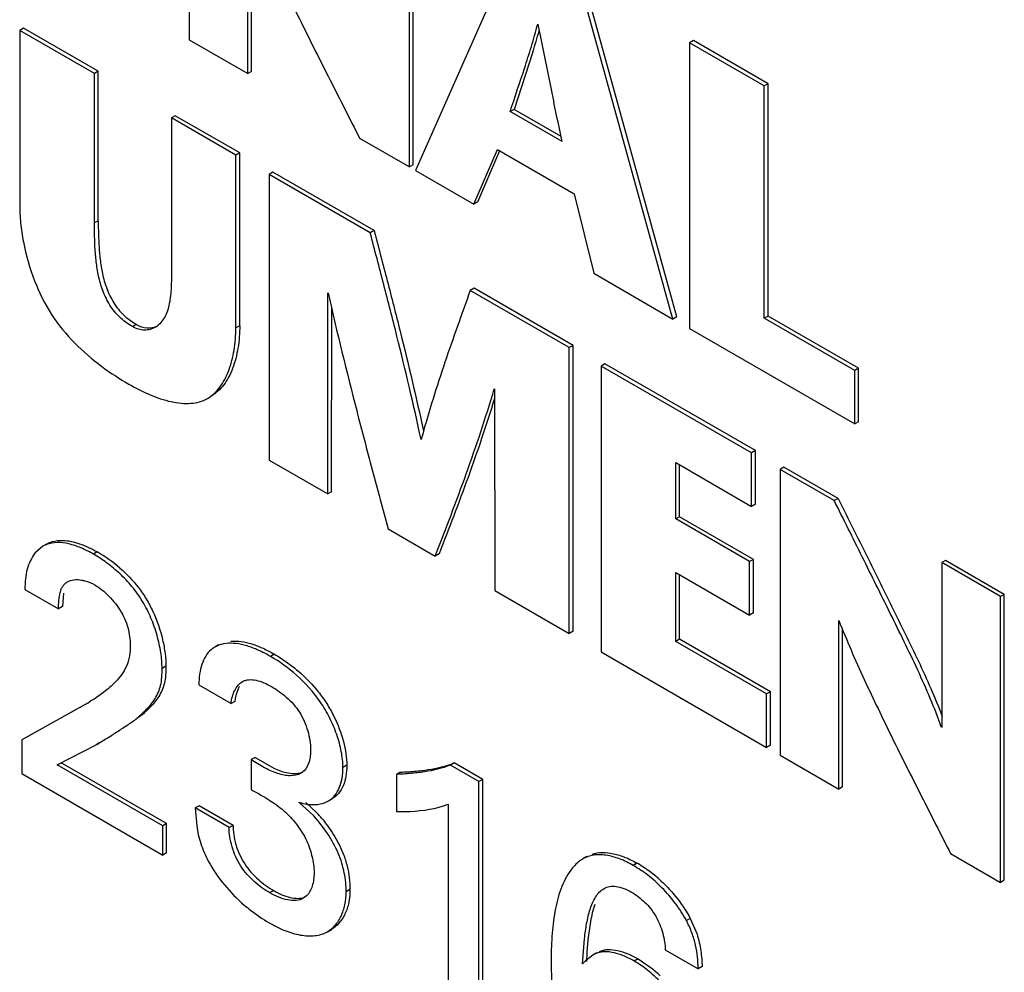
# Model space of a CAD drawing. Header units: inches. Extents: x 0 to 34, y 0 to 22.
# Tile 41 of 119: x 5.502 to 5.682, y 15.994 to 16.169. Entities that reach past the tile are written whole.
import ezdxf

# ---------------------------------------------------------------- set-up
doc = ezdxf.new("R2010")
doc.units = ezdxf.units.IN
doc.header["$LTSCALE"] = 1.87
doc.header["$MEASUREMENT"] = 0
doc.layers.get('0').update_dxf_attribs({"linetype": 'CONTINUOUS'})

msp = doc.modelspace()

# ---------------------------------------------------------------- linework, layer by layer
at = {"color": 7, "linetype": 'CONTINUOUS'}
for p, q in [((5.5326721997, 16.21739219), (5.5326721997, 16.1648676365)), ((5.573155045, 16.141493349), (5.573155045, 16.1940179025)), ((5.5738621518, 16.1419016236), (5.5738621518, 16.1944261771)), ((5.5434526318, 16.1586431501), (5.5434526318, 16.1896292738)), ((5.5441597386, 16.1590514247), (5.5441597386, 16.1880190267)), ((5.5927679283, 16.1826936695), (5.5742579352, 16.1408565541)), ((5.6215692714, 16.1135395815), (5.6042672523, 16.1760541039)), ((5.6222763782, 16.1139478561), (5.6049743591, 16.1764623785)), ((5.5022479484, 16.1669939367), (5.5015408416, 16.1665856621)), ((5.5152650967, 16.1586614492), (5.5015408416, 16.1665856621)), ((5.5015408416, 16.1665856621), (5.5015408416, 16.1344768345)), ((5.5159722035, 16.1590697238), (5.5022479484, 16.1669939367)), ((5.5967553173, 16.1677130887), (5.5996883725, 16.1533376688)), ((5.5326721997, 16.1648676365), (5.5434526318, 16.1586431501)), ((5.6253164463, 16.1647171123), (5.6246093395, 16.1643088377)), ((5.6383335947, 16.1563846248), (5.6246093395, 16.1643088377)), ((5.6246093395, 16.1643088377), (5.6246093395, 16.1117842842)), ((5.6390407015, 16.1567928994), (5.6253164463, 16.1647171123)), ((5.5958307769, 16.1626232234), (5.5923721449, 16.1520670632)), ((5.5159722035, 16.1590697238), (5.5152650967, 16.1586614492)), ((5.5159722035, 16.1316062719), (5.5159722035, 16.1590697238)), ((5.5441597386, 16.1590514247), (5.5434526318, 16.1586431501)), ((5.5152650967, 16.1311979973), (5.5152650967, 16.1586614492)), ((5.6390407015, 16.1567928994), (5.6383335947, 16.1563846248)), ((5.6383335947, 16.1136832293), (5.6383335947, 16.1563846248)), ((5.6390407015, 16.1140915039), (5.6390407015, 16.1567928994)), ((5.5923721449, 16.1520670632), (5.5916650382, 16.1516587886)), ((5.6012080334, 16.1461487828), (5.5916650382, 16.1516587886)), ((5.6010114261, 16.1470788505), (5.5923721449, 16.1520670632)), ((5.5301280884, 16.1508962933), (5.5294209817, 16.1504880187)), ((5.5412561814, 16.1436545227), (5.5294209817, 16.1504880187)), ((5.5294209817, 16.1504880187), (5.5294209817, 16.123257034)), ((5.5419632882, 16.1440627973), (5.5301280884, 16.1508962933)), ((5.563996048, 16.1467816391), (5.573155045, 16.141493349)), ((5.5849804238, 16.1346655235), (5.5893252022, 16.1446817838)), ((5.5856875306, 16.1350737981), (5.5897712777, 16.1444882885)), ((5.5893252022, 16.1446817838), (5.6034236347, 16.1365415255)), ((5.5419632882, 16.1440627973), (5.5412561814, 16.1436545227)), ((5.5412561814, 16.1119165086), (5.5412561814, 16.1436545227)), ((5.5419632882, 16.1123247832), (5.5419632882, 16.1440627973)), ((5.5738621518, 16.1419016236), (5.573155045, 16.141493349)), ((5.5742579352, 16.1408565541), (5.5849804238, 16.1346655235)), ((5.5480630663, 16.1405408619), (5.5473559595, 16.1401325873)), ((5.5659425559, 16.1294009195), (5.5473559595, 16.1401325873)), ((5.5473559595, 16.1401325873), (5.5473559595, 16.0876193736)), ((5.5666496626, 16.1298091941), (5.5480630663, 16.1405408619)), ((5.6034236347, 16.1365415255), (5.6070102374, 16.1219457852)), ((5.5856875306, 16.1350737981), (5.5849804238, 16.1346655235)), ((5.5159722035, 16.1316062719), (5.5152650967, 16.1311979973)), ((5.5666496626, 16.1298091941), (5.5659425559, 16.1294009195)), ((5.6070102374, 16.1219457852), (5.6215692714, 16.1135395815)), ((5.5850256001, 16.1191991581), (5.5843184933, 16.1187908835)), ((5.6032193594, 16.1086943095), (5.5850256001, 16.1191991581)), ((5.5581359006, 16.0813951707), (5.5581716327, 16.1183620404)), ((5.6025122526, 16.1082860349), (5.5843184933, 16.1187908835)), ((5.5588430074, 16.0818034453), (5.5588755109, 16.11542886)), ((5.6222763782, 16.1139478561), (5.6215692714, 16.1135395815)), ((5.6390407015, 16.1140915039), (5.6383335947, 16.1136832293)), ((5.6549638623, 16.1040811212), (5.6383335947, 16.1136832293)), ((5.6556709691, 16.1044893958), (5.6390407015, 16.1140915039)), ((5.5229833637, 16.1125526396), (5.5222762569, 16.112144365)), ((5.5419632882, 16.1123247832), (5.5412561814, 16.1119165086)), ((5.6246093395, 16.1117842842), (5.6549638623, 16.0942579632)), ((5.6032193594, 16.1086943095), (5.6025122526, 16.1082860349)), ((5.6025122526, 16.0557728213), (5.6025122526, 16.1082860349)), ((5.6032193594, 16.0561810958), (5.6032193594, 16.1086943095)), ((5.6090795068, 16.1053107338), (5.6083724, 16.1049024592)), ((5.6360030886, 16.0889488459), (5.6083724, 16.1049024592)), ((5.6083724, 16.1049024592), (5.6083724, 16.0523892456)), ((5.6367101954, 16.0893571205), (5.6090795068, 16.1053107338)), ((5.6556709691, 16.1044893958), (5.6549638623, 16.1040811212)), ((5.6556709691, 16.0946662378), (5.6556709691, 16.1044893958)), ((5.6549638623, 16.0942579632), (5.6549638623, 16.1040811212)), ((5.5360244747, 16.0989550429), (5.5367315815, 16.0993633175)), ((5.5887801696, 16.1006891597), (5.5888164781, 16.0636805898)), ((5.6556709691, 16.0946662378), (5.6549638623, 16.0942579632)), ((5.6367101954, 16.0893571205), (5.6360030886, 16.0889488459)), ((5.6360030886, 16.079115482), (5.6360030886, 16.0889488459)), ((5.6367101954, 16.0795237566), (5.6367101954, 16.0893571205)), ((5.5473559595, 16.0876193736), (5.5581359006, 16.0813951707)), ((5.6220676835, 16.0871616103), (5.6360030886, 16.079115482)), ((5.6220676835, 16.0768128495), (5.6220676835, 16.0871616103)), ((5.6227747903, 16.0772211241), (5.6227747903, 16.0867533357)), ((5.6419565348, 16.0863279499), (5.6412494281, 16.0859196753)), ((5.6519021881, 16.0805854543), (5.6419565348, 16.0863279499)), ((5.6511950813, 16.0801771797), (5.6412494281, 16.0859196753)), ((5.6412494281, 16.0859196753), (5.6412494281, 16.0334064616)), ((5.5588430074, 16.0818034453), (5.5581359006, 16.0813951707)), ((5.6367101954, 16.0795237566), (5.6360030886, 16.079115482)), ((5.6519021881, 16.0805854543), (5.6511950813, 16.0801771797)), ((5.6227747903, 16.0772211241), (5.6220676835, 16.0768128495)), ((5.635657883, 16.0689660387), (5.6220676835, 16.0768128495)), ((5.6363649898, 16.0693743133), (5.6227747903, 16.0772211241)), ((5.5692517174, 16.0749770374), (5.5778926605, 16.0699878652)), ((5.5062642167, 16.0720293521), (5.5057799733, 16.0717954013)), ((5.5064903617, 16.0721979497), (5.5057832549, 16.0717896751)), ((5.5069713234, 16.0724376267), (5.5062642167, 16.0720293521)), ((5.5057832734, 16.0717896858), (5.5043211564, 16.0704940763)), ((5.5158042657, 16.0707401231), (5.5150971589, 16.0703318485)), ((5.5785997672, 16.0703961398), (5.5778926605, 16.0699878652)), ((5.6363649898, 16.0693743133), (5.635657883, 16.0689660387)), ((5.635657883, 16.0591377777), (5.635657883, 16.0689660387)), ((5.6363649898, 16.0595460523), (5.6363649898, 16.0693743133)), ((5.6716496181, 16.0691835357), (5.6709425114, 16.0687752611)), ((5.6817416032, 16.0625400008), (5.6709425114, 16.0687752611)), ((5.6709425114, 16.0687752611), (5.6709425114, 16.0384899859)), ((5.68244871, 16.0629482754), (5.6716496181, 16.0691835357)), ((5.6220676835, 16.0669845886), (5.635657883, 16.0591377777)), ((5.6220676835, 16.0543049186), (5.6220676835, 16.0669845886)), ((5.6227747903, 16.0547131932), (5.6227747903, 16.066576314)), ((5.5024949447, 16.0638710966), (5.5086762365, 16.0603020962)), ((5.5095653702, 16.0631831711), (5.5093833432, 16.0607103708)), ((5.5888164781, 16.0636805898), (5.6025122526, 16.0557728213)), ((5.68244871, 16.0629482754), (5.6817416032, 16.0625400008)), ((5.68244871, 16.0104350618), (5.68244871, 16.0629482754)), ((5.6817416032, 16.0100267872), (5.6817416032, 16.0625400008)), ((5.5093833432, 16.0607103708), (5.5086762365, 16.0603020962)), ((5.6363649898, 16.0595460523), (5.635657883, 16.0591377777)), ((5.652038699, 16.0271768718), (5.652038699, 16.0581589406)), ((5.6032193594, 16.0561810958), (5.6025122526, 16.0557728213)), ((5.6527458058, 16.0275851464), (5.6527458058, 16.0565475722)), ((5.6227747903, 16.0547131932), (5.6220676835, 16.0543049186)), ((5.6387843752, 16.0446529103), (5.6220676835, 16.0543049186)), ((5.639491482, 16.0450611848), (5.6227747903, 16.0547131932)), ((5.5380817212, 16.053655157), (5.5373746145, 16.0532468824)), ((5.5483316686, 16.0519592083), (5.5476245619, 16.0515509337)), ((5.6083724, 16.0523892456), (5.6387843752, 16.0348297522)), ((5.5284069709, 16.0497263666), (5.5276998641, 16.049318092)), ((5.5344321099, 16.0463143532), (5.5403786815, 16.0428808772)), ((5.639491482, 16.0450611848), (5.6387843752, 16.0446529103)), ((5.639491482, 16.0352380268), (5.639491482, 16.0450611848)), ((5.5410857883, 16.0432891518), (5.5403786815, 16.0428808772)), ((5.6387843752, 16.0348297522), (5.6387843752, 16.0446529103)), ((5.5135990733, 16.0427178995), (5.501905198, 16.0361942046)), ((5.5119405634, 16.0418083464), (5.5026123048, 16.0366024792)), ((5.5132724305, 16.042551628), (5.5125653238, 16.0421433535)), ((5.523812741, 16.0406156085), (5.5231056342, 16.0402073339)), ((5.5026123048, 16.0366024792), (5.501905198, 16.0361942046)), ((5.501905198, 16.0361942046), (5.501905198, 16.0300066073)), ((5.516274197, 16.0357183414), (5.5155670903, 16.0353100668)), ((5.5084415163, 16.0316031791), (5.5155670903, 16.0353100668)), ((5.639491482, 16.0352380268), (5.6387843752, 16.0348297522)), ((5.5447971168, 16.0329872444), (5.54409001, 16.0325789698)), ((5.54409001, 16.0325789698), (5.54409001, 16.0270694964)), ((5.5447971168, 16.0329872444), (5.5483319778, 16.0309591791)), ((5.6412494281, 16.0334064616), (5.652038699, 16.0271768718)), ((5.5278196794, 16.0204144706), (5.5084415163, 16.0316031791)), ((5.5285267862, 16.0208227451), (5.5091486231, 16.0320114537)), ((5.5538314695, 16.0305306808), (5.5532400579, 16.0300686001)), ((5.5616385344, 16.0315577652), (5.5609314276, 16.0311494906)), ((5.5714977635, 16.0302865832), (5.5707906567, 16.0298783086)), ((5.5813908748, 16.0319855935), (5.5806837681, 16.0315773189)), ((5.5859251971, 16.0285509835), (5.5806837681, 16.0315773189)), ((5.5866323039, 16.0289592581), (5.5813908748, 16.0319855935)), ((5.501905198, 16.0300066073), (5.5278196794, 16.0150439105)), ((5.5707906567, 16.0298783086), (5.5707906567, 16.0230783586)), ((5.5866323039, 16.0289592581), (5.5859251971, 16.0285509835)), ((5.5859251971, 15.9814945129), (5.5859251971, 16.0285509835)), ((5.5866323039, 15.9819027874), (5.5866323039, 16.0289592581)), ((5.6527458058, 16.0275851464), (5.652038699, 16.0271768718)), ((5.5582655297, 16.0249854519), (5.5589726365, 16.0253937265)), ((5.5344920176, 16.0241115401), (5.5337849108, 16.0237032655)), ((5.5400285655, 16.0200982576), (5.5337849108, 16.0237032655)), ((5.5337849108, 16.0237032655), (5.5340575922, 16.0203916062)), ((5.5407356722, 16.0205065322), (5.5344920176, 16.0241115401)), ((5.5555678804, 16.0222410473), (5.5528080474, 16.0247573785)), ((5.5541179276, 16.0246961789), (5.5561201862, 16.0228157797)), ((5.5802712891, 16.0244043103), (5.5802712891, 15.9847590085)), ((5.5285267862, 16.0208227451), (5.5278196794, 16.0204144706)), ((5.5278196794, 16.0150439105), (5.5278196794, 16.0204144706)), ((5.5285267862, 16.0154521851), (5.5285267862, 16.0208227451)), ((5.5407356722, 16.0205065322), (5.5400285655, 16.0200982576)), ((5.5285267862, 16.0154521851), (5.5278196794, 16.0150439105)), ((5.6057364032, 16.0147550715), (5.6050292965, 16.0143467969)), ((5.6725821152, 16.0153153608), (5.6817416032, 16.0100267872)), ((5.6149730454, 16.0135482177), (5.6142659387, 16.0131399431)), ((5.68244871, 16.0104350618), (5.6817416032, 16.0100267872)), ((5.5622282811, 16.0087093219), (5.5615211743, 16.0083010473)), ((5.5482118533, 16.0085076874), (5.5475047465, 16.0080994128)), ((5.5542358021, 16.0075573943), (5.5536451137, 16.0071031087)), ((5.6247507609, 16.0034149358), (5.6240436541, 16.0030066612)), ((5.6247507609, 16.0034149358), (5.6259913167, 16.0004959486)), ((5.5580932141, 16.0009652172), (5.5588003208, 16.0013734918)), ((5.604962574, 15.9950511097), (5.6053062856, 15.9996802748)), ((5.6059455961, 15.9994547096), (5.6057634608, 15.9972209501)), ((5.6068578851, 15.9966727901), (5.6055253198, 15.9956364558)), ((5.6075645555, 15.9970808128), (5.6068574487, 15.9966725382)), ((5.6151503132, 15.9959705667), (5.6144432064, 15.9955622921)), ((5.6151503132, 15.9959705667), (5.617555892, 15.9943286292)), ((5.6201545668, 15.9976357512), (5.6262204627, 15.9941333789)), ((5.6055253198, 15.9956364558), (5.604962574, 15.9950511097)), ((5.6269275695, 15.9945416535), (5.6262204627, 15.9941333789))]:
    msp.add_line(p, q, dxfattribs=at)
for centre, radius, start, end in [((5.4521304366, 16.2073582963), 0.15050254, 342.7082141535, 344.2565908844), ((3.6281828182, 15.7328254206), 2.0158533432, 11.8316313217, 12.0404735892), ((5.5242799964, 16.1157368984), 0.0042804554, 300.0804260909, 310.61878483), ((5.802442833, 16.029309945), 0.2354774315, 164.5594971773, 164.7052392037), ((5.5083403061, 16.0669605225), 0.005477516, 109.736632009, 112.2730073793), ((5.5023868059, 16.0475499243), 0.0267920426, 49.0680110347, 59.9470463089), ((5.5396736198, 16.0492603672), 0.0046019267, 119.9719679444, 130.0687449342), ((5.4936306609, 16.0773239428), 0.0399493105, 299.9858452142, 301.1564636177), ((5.5381834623, 16.0059819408), 0.0245988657, 39.8186873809, 43.183248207), ((5.6025342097, 15.9919874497), 0.024891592, 54.8713009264, 60.0184979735), ((5.6031802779, 15.99293802), 0.023742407, 48.4902016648, 54.8264680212), ((5.6925418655, 15.9917313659), 0.0869521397, 176.6673320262, 177.5427262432), ((5.6811674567, 15.9923748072), 0.075559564, 176.3227123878, 176.6530170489), ((5.6023114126, 15.9749823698), 0.0246307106, 46.5619869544, 51.7625713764)]:
    msp.add_arc(centre, radius, start, end, dxfattribs=at)
for points, knots in [([(5.5434680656, 16.1896305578), (5.5448817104, 16.185961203), (5.548096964, 16.1787435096), (5.5532292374, 16.1680450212), (5.5585853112, 16.1574062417), (5.5621995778, 16.150327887), (5.563996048, 16.1467816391)], [0, 0, 0, 0, 0.2482115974, 0.4983138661, 0.7490693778, 1, 1, 1, 1]), ([(5.5916650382, 16.1516587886), (5.5925185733, 16.1543152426), (5.5938813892, 16.1582825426), (5.5955813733, 16.1636370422), (5.596354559, 16.1663569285), (5.5967268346, 16.1677302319)], [0, 0, 0, 0, 0.4967113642, 0.7467020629, 1, 1, 1, 1]), ([(5.5015408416, 16.1344768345), (5.5015408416, 16.1333904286), (5.501666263, 16.1311296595), (5.5023613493, 16.1264248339), (5.5033732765, 16.1228727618), (5.50427829, 16.1205496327)], [0, 0, 0, 0, 0.228587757, 0.4754153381, 1, 1, 1, 1]), ([(5.5159722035, 16.1316062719), (5.5159722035, 16.1299733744), (5.5160336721, 16.1274899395), (5.5163310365, 16.1241352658), (5.5167602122, 16.1214844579), (5.5174505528, 16.1192500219), (5.5182503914, 16.1174829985), (5.5189877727, 16.1162038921), (5.5198642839, 16.1150506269), (5.5211470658, 16.1137659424), (5.5222363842, 16.1129839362), (5.5229833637, 16.1125526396)], [0, 0, 0, 0, 0.2294729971, 0.3487528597, 0.473120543, 0.6062005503, 0.6758805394, 0.745388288, 0.8132467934, 0.8787846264, 1, 1, 1, 1]), ([(5.5222762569, 16.112144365), (5.5215292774, 16.1125756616), (5.520439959, 16.1133576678), (5.5191571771, 16.1146423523), (5.5182806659, 16.1157956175), (5.5175432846, 16.1170747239), (5.516743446, 16.1188417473), (5.5160531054, 16.1210761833), (5.5156239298, 16.1237269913), (5.5153265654, 16.1270816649), (5.5152650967, 16.1295650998), (5.5152650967, 16.1311979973)], [0, 0, 0, 0, 0.1212153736, 0.1867532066, 0.254611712, 0.3241194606, 0.3937994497, 0.526879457, 0.6512471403, 0.7705270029, 1, 1, 1, 1]), ([(5.5666496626, 16.1298091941), (5.5674594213, 16.1267296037), (5.5690813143, 16.1205803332), (5.5722136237, 16.1083193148), (5.5744065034, 16.0991042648), (5.5757506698, 16.0929541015)], [0, 0, 0, 0, 0.2516246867, 0.5025353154, 1, 1, 1, 1]), ([(5.5752845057, 16.091437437), (5.5739148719, 16.0977726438), (5.5716682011, 16.1072647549), (5.5684475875, 16.1198934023), (5.5667768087, 16.1262281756), (5.5659425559, 16.1294009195)], [0, 0, 0, 0, 0.4973235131, 0.7482839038, 1, 1, 1, 1]), ([(5.5294209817, 16.123257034), (5.5294209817, 16.1222086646), (5.5294291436, 16.1201503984), (5.5292756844, 16.1176192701), (5.5289140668, 16.1157303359), (5.5285039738, 16.1144689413), (5.5279132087, 16.1133590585), (5.5273683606, 16.1127460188), (5.5270666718, 16.1124877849)], [0, 0, 0, 0, 0.2775105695, 0.5450568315, 0.6693540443, 0.785711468, 0.8948807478, 1, 1, 1, 1]), ([(5.50427829, 16.1205496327), (5.5051176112, 16.1183951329), (5.5071606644, 16.1142668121), (5.5114761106, 16.1090370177), (5.5163803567, 16.1048519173), (5.5198867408, 16.1025720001), (5.5216236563, 16.1015691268)], [0, 0, 0, 0, 0.2646473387, 0.5224781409, 0.7704407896, 1, 1, 1, 1]), ([(5.5582076, 16.1183537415), (5.559844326, 16.1111137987), (5.5625042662, 16.100266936), (5.5662997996, 16.085836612), (5.5682661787, 16.0786004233), (5.5692517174, 16.0749770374)], [0, 0, 0, 0, 0.4974571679, 0.7483425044, 1, 1, 1, 1]), ([(5.5843184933, 16.1187908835), (5.5827535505, 16.1144012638), (5.580363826, 16.1078035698), (5.5774340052, 16.0988634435), (5.5761007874, 16.0943069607), (5.5754643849, 16.0920028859)], [0, 0, 0, 0, 0.4954125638, 0.7458908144, 1, 1, 1, 1]), ([(5.5264254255, 16.1120329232), (5.5261372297, 16.1118665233), (5.5255089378, 16.1115994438), (5.5244662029, 16.1114591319), (5.5233484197, 16.1116236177), (5.5226307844, 16.1119396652), (5.5222762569, 16.112144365)], [0, 0, 0, 0, 0.2297213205, 0.4653602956, 0.7174052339, 1, 1, 1, 1]), ([(5.5229833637, 16.1125526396), (5.5235785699, 16.1122089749), (5.5248420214, 16.1117632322), (5.5261645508, 16.1119940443), (5.5267129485, 16.1122303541)], [0, 0, 0, 0, 0.5350934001, 1, 1, 1, 1]), ([(5.5360244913, 16.0989550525), (5.5364643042, 16.0992089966), (5.5373030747, 16.0998340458), (5.5383694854, 16.1010313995), (5.5392653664, 16.1024604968), (5.5402623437, 16.1046868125), (5.5410593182, 16.1078682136), (5.5412561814, 16.110535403), (5.5412561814, 16.1119165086)], [0, 0, 0, 0, 0.1047006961, 0.213634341, 0.3288250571, 0.4510532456, 0.7152711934, 1, 1, 1, 1]), ([(5.5419632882, 16.1123247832), (5.5419632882, 16.1109436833), (5.5417664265, 16.1082765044), (5.5409694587, 16.1050951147), (5.5399724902, 16.1028688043), (5.539076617, 16.1014397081), (5.5380102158, 16.1002423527), (5.5371714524, 16.0996172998), (5.536731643, 16.099363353)], [0, 0, 0, 0, 0.2847286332, 0.5489465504, 0.6711747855, 0.7863655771, 0.895299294, 1, 1, 1, 1]), ([(5.5216236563, 16.1015691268), (5.5228804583, 16.1008434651), (5.5253857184, 16.0995680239), (5.528647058, 16.0984498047), (5.5311760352, 16.0980357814), (5.5329309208, 16.0980022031), (5.5345713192, 16.0982726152), (5.535569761, 16.0986924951), (5.5360244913, 16.0989550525)], [0, 0, 0, 0, 0.2858057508, 0.5524177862, 0.6748323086, 0.7892045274, 0.8965909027, 1, 1, 1, 1]), ([(5.5778926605, 16.0699878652), (5.5798439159, 16.0750038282), (5.5827440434, 16.0825763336), (5.58630223, 16.0928460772), (5.5879501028, 16.0980790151), (5.5887437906, 16.1007225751)], [0, 0, 0, 0, 0.4952489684, 0.7460196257, 1, 1, 1, 1]), ([(5.5887800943, 16.0989268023), (5.5880251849, 16.09647972), (5.5864615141, 16.0916324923), (5.5831139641, 16.0821028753), (5.5804150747, 16.0750626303), (5.5785997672, 16.0703961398)], [0, 0, 0, 0, 0.2535614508, 0.504225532, 1, 1, 1, 1]), ([(5.6709242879, 16.0384895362), (5.669641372, 16.042071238), (5.66737469, 16.0473495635), (5.6640617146, 16.0542635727), (5.6606447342, 16.0611873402), (5.656365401, 16.0698310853), (5.6529205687, 16.0767306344), (5.6511950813, 16.0801771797)], [0, 0, 0, 0, 0.2473763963, 0.3728525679, 0.4985764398, 0.749384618, 1, 1, 1, 1]), ([(5.6519021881, 16.0805854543), (5.6535601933, 16.0772737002), (5.6560412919, 16.0723031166), (5.6593372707, 16.0656671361), (5.6618031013, 16.060680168), (5.6642687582, 16.055688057), (5.6674836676, 16.0490442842), (5.6697197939, 16.0439850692), (5.6710201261, 16.0405552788)], [0, 0, 0, 0, 0.2503954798, 0.3755931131, 0.5009397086, 0.6265251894, 0.7520108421, 1, 1, 1, 1]), ([(5.5150971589, 16.0703318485), (5.5143551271, 16.0707602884), (5.5128798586, 16.071510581), (5.5106320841, 16.0722788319), (5.5084737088, 16.0725655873), (5.5071006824, 16.0723351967), (5.5064905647, 16.0721162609)], [0, 0, 0, 0, 0.2843224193, 0.547607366, 0.7849061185, 1, 1, 1, 1]), ([(5.5069713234, 16.0724376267), (5.5071571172, 16.0725137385), (5.5079413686, 16.0727856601), (5.5087819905, 16.0728818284), (5.5094100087, 16.0728702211)], [0, 0, 0, 0, 0.2422223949, 1, 1, 1, 1]), ([(5.5094100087, 16.0728702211), (5.5104690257, 16.0728506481), (5.5127176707, 16.0723335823), (5.5147616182, 16.0713421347), (5.5158042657, 16.0707401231)], [0, 0, 0, 0, 0.4680166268, 1, 1, 1, 1]), ([(5.5043211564, 16.0704940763), (5.5039993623, 16.0700837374), (5.5034369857, 16.0691430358), (5.502867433, 16.0675429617), (5.5025512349, 16.0657548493), (5.5025111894, 16.0645097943), (5.5024949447, 16.0638710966)], [0, 0, 0, 0, 0.2238800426, 0.4659930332, 0.7257017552, 1, 1, 1, 1]), ([(5.5276998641, 16.049318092), (5.5276998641, 16.0502971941), (5.527519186, 16.052353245), (5.5268323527, 16.0554700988), (5.5257201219, 16.0586356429), (5.5241957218, 16.0616794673), (5.5222448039, 16.0644204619), (5.5199996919, 16.0667798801), (5.51761078, 16.0687500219), (5.5159320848, 16.0698497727), (5.5150971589, 16.0703318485)], [0, 0, 0, 0, 0.1146775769, 0.2406947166, 0.3729828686, 0.5066986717, 0.6380637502, 0.7654861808, 0.8870789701, 1, 1, 1, 1]), ([(5.5199399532, 16.0677909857), (5.5211830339, 16.0667143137), (5.5229297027, 16.0648988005), (5.5248384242, 16.0621231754), (5.5256411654, 16.0605991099), (5.5260059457, 16.0598145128)], [0, 0, 0, 0, 0.4890510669, 0.7426912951, 1, 1, 1, 1]), ([(5.5086762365, 16.0603020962), (5.5086762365, 16.0608223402), (5.5087048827, 16.0618284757), (5.5088811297, 16.0630502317), (5.5091672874, 16.0639188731), (5.5094543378, 16.0644720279), (5.5098373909, 16.0649242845), (5.5101492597, 16.0651519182), (5.510313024, 16.0652464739)], [0, 0, 0, 0, 0.2867218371, 0.5545113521, 0.6763039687, 0.78933232, 0.8957803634, 1, 1, 1, 1]), ([(5.510313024, 16.0652464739), (5.5106772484, 16.065456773), (5.5115581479, 16.0657143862), (5.5124583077, 16.0656637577), (5.5129205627, 16.0655849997)], [0, 0, 0, 0, 0.4728276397, 1, 1, 1, 1]), ([(5.5129205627, 16.0655849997), (5.5131225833, 16.06555058), (5.5139630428, 16.0653620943), (5.5147647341, 16.06501488), (5.5153323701, 16.0646871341)], [0, 0, 0, 0, 0.2381842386, 1, 1, 1, 1]), ([(5.5153323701, 16.0646871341), (5.5157892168, 16.0644233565), (5.5167020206, 16.0637845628), (5.5179810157, 16.0626268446), (5.5191797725, 16.0612610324), (5.5202224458, 16.0597431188), (5.5210279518, 16.0581182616), (5.5215406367, 16.0564477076), (5.5218131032, 16.0548148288), (5.5218686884, 16.0537438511), (5.5218686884, 16.0532275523)], [0, 0, 0, 0, 0.1147372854, 0.2413045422, 0.3744656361, 0.5090970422, 0.6407673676, 0.7672622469, 0.88770543, 1, 1, 1, 1]), ([(5.5260059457, 16.0598145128), (5.5267775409, 16.0581549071), (5.5276612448, 16.0555887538), (5.5282891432, 16.0521644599), (5.5284069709, 16.0505155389), (5.5284069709, 16.0497263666)], [0, 0, 0, 0, 0.5262229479, 0.7730961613, 1, 1, 1, 1]), ([(5.6520543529, 16.0581602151), (5.6527570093, 16.0563325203), (5.6542665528, 16.0527000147), (5.6575232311, 16.045508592), (5.661811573, 16.0365750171), (5.6671677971, 16.025937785), (5.670784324, 16.0188607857), (5.6725821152, 16.0153153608)], [0, 0, 0, 0, 0.1236051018, 0.2482192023, 0.4983144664, 0.7490676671, 1, 1, 1, 1]), ([(5.5476245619, 16.0515509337), (5.5471698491, 16.0518134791), (5.5462599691, 16.052305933), (5.544663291, 16.053039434), (5.5428667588, 16.0536641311), (5.5408864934, 16.0540187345), (5.5390167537, 16.0539381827), (5.5378725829, 16.0535344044), (5.5373746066, 16.0532468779)], [0, 0, 0, 0, 0.1454937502, 0.2864654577, 0.4865729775, 0.6709798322, 0.8406630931, 1, 1, 1, 1]), ([(5.5403085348, 16.0543411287), (5.5416068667, 16.0544710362), (5.5436891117, 16.054095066), (5.5463074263, 16.0530561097), (5.5476561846, 16.0523492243), (5.5483316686, 16.0519592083)], [0, 0, 0, 0, 0.4622436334, 0.7236792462, 1, 1, 1, 1]), ([(5.5218686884, 16.0532275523), (5.5218686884, 16.0525148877), (5.5217133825, 16.051155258), (5.5210313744, 16.0493216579), (5.5200461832, 16.0478211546), (5.519256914, 16.0469921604), (5.5188664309, 16.0465973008)], [0, 0, 0, 0, 0.2857002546, 0.5422433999, 0.777373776, 1, 1, 1, 1]), ([(5.5367113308, 16.0527820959), (5.5363226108, 16.0524545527), (5.5356287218, 16.051613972), (5.5349599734, 16.0500525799), (5.5345580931, 16.0482522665), (5.534452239, 16.0469751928), (5.5344321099, 16.0463143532)], [0, 0, 0, 0, 0.2166900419, 0.4552627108, 0.7181614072, 1, 1, 1, 1]), ([(5.5483316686, 16.0519592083), (5.5487091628, 16.0517412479), (5.550282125, 16.0507812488), (5.5517628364, 16.0496701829), (5.5528258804, 16.048749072)], [0, 0, 0, 0, 0.2365813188, 1, 1, 1, 1]), ([(5.5609314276, 16.0311494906), (5.5609314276, 16.0321216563), (5.5606944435, 16.034171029), (5.5598483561, 16.0372440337), (5.5585465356, 16.0403303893), (5.556278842, 16.0441598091), (5.5527029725, 16.0481115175), (5.5493294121, 16.0505665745), (5.5476245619, 16.0515509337)], [0, 0, 0, 0, 0.1149891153, 0.2423196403, 0.3760299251, 0.5099767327, 0.7671484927, 1, 1, 1, 1]), ([(5.5231056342, 16.0402073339), (5.5237047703, 16.0407375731), (5.5249206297, 16.0418202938), (5.5265403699, 16.0437646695), (5.52742529, 16.0458373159), (5.5276905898, 16.0477453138), (5.5276998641, 16.0487808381), (5.5276998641, 16.049318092)], [0, 0, 0, 0, 0.2256449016, 0.4588986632, 0.7082782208, 0.8484781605, 1, 1, 1, 1]), ([(5.5284069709, 16.0497263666), (5.5284069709, 16.0491891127), (5.5283976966, 16.0481535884), (5.5281323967, 16.0462455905), (5.5272474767, 16.0441729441), (5.5256277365, 16.0422285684), (5.5244118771, 16.0411458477), (5.523812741, 16.0406156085)], [0, 0, 0, 0, 0.1515218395, 0.2917217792, 0.5411013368, 0.7743550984, 1, 1, 1, 1]), ([(5.5528258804, 16.048749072), (5.5541216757, 16.0476262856), (5.5559492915, 16.0457440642), (5.5580013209, 16.0428916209), (5.5588815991, 16.0413225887), (5.5592811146, 16.0405109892)], [0, 0, 0, 0, 0.4886256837, 0.7422015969, 1, 1, 1, 1]), ([(5.5188664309, 16.0465973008), (5.5185227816, 16.0462587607), (5.5171086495, 16.044968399), (5.5155232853, 16.0438773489), (5.5142995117, 16.0431370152)], [0, 0, 0, 0, 0.2522086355, 1, 1, 1, 1]), ([(5.5403786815, 16.0428808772), (5.5404203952, 16.0433152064), (5.5405665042, 16.0441500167), (5.5409906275, 16.0452987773), (5.5416083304, 16.0462557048), (5.5421683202, 16.0467346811), (5.5424693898, 16.0469085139)], [0, 0, 0, 0, 0.2789008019, 0.538771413, 0.777781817, 1, 1, 1, 1]), ([(5.5424693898, 16.0469085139), (5.5426426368, 16.047008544), (5.543016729, 16.0471750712), (5.5438600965, 16.0473368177), (5.5445236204, 16.0472683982), (5.5449613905, 16.0471758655)], [0, 0, 0, 0, 0.234563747, 0.4753656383, 1, 1, 1, 1]), ([(5.5449613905, 16.0471758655), (5.5454444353, 16.047073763), (5.5464237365, 16.046742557), (5.547340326, 16.0462753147), (5.5478018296, 16.0460088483)], [0, 0, 0, 0, 0.4809134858, 1, 1, 1, 1]), ([(5.5419172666, 16.0460196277), (5.5418024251, 16.0458270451), (5.5413711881, 16.0449713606), (5.541155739, 16.0440174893), (5.5410857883, 16.0432891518)], [0, 0, 0, 0, 0.2345656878, 1, 1, 1, 1]), ([(5.5478018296, 16.0460088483), (5.5487655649, 16.0454523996), (5.5506885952, 16.0441123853), (5.5527000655, 16.0418724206), (5.5538558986, 16.0396629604), (5.5544914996, 16.0378981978), (5.554882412, 16.0361511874), (5.554985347, 16.0349966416), (5.554985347, 16.0344471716)], [0, 0, 0, 0, 0.2342660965, 0.4905487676, 0.62402726, 0.7570774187, 0.8843304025, 1, 1, 1, 1]), ([(5.5155670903, 16.0353100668), (5.5162159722, 16.0356830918), (5.5175009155, 16.0364523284), (5.5193993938, 16.0376543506), (5.5209627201, 16.0386873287), (5.5222166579, 16.0395117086), (5.5228215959, 16.0399604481), (5.5231056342, 16.0402073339)], [0, 0, 0, 0, 0.2496246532, 0.4993798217, 0.7493817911, 0.8744849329, 1, 1, 1, 1]), ([(5.5592811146, 16.0405109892), (5.5600053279, 16.0390397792), (5.5608708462, 16.0367730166), (5.5615139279, 16.0337287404), (5.5616385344, 16.0322601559), (5.5616385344, 16.0315577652)], [0, 0, 0, 0, 0.5277091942, 0.7739614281, 1, 1, 1, 1]), ([(5.554985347, 16.0344471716), (5.554985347, 16.0340579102), (5.5549445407, 16.0333007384), (5.5546947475, 16.0319433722), (5.5542678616, 16.0309855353), (5.5538314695, 16.0305306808)], [0, 0, 0, 0, 0.2810846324, 0.5448318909, 1, 1, 1, 1]), ([(5.5532400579, 16.0300686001), (5.5526487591, 16.0297272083), (5.5515356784, 16.0295446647), (5.5500841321, 16.0297125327), (5.5484707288, 16.0301408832), (5.5464306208, 16.0310774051), (5.5448756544, 16.0320460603), (5.54409001, 16.0325789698)], [0, 0, 0, 0, 0.2072686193, 0.3221396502, 0.4446424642, 0.7118137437, 1, 1, 1, 1]), ([(5.5483319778, 16.0309591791), (5.549157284, 16.0305886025), (5.5507548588, 16.0300181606), (5.5525147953, 16.0299687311), (5.5532673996, 16.0301894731)], [0, 0, 0, 0, 0.5356358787, 1, 1, 1, 1]), ([(5.558265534, 16.0249854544), (5.5587044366, 16.0252388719), (5.5595289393, 16.0259400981), (5.5603535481, 16.0274154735), (5.5608343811, 16.0291934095), (5.5609314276, 16.0304785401), (5.5609314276, 16.0311494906)], [0, 0, 0, 0, 0.2169432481, 0.4514968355, 0.7127951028, 1, 1, 1, 1]), ([(5.5616385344, 16.0315577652), (5.5616385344, 16.0308868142), (5.5615414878, 16.0296016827), (5.561060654, 16.0278237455), (5.5602360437, 16.0263483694), (5.5594115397, 16.0256471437), (5.5589726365, 16.0253937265)], [0, 0, 0, 0, 0.2872049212, 0.5485031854, 0.78305675, 1, 1, 1, 1]), ([(5.5806837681, 16.0315773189), (5.5791548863, 16.0309675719), (5.5766967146, 16.0303960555), (5.5733632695, 16.0300117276), (5.5716528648, 16.0299013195), (5.5707906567, 16.0298783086)], [0, 0, 0, 0, 0.4901673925, 0.7431468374, 1, 1, 1, 1]), ([(5.5714977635, 16.0302865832), (5.5723599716, 16.0303095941), (5.5740703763, 16.0304200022), (5.5774038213, 16.0308043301), (5.5798619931, 16.0313758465), (5.5813908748, 16.0319855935)], [0, 0, 0, 0, 0.2568531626, 0.5098326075, 1, 1, 1, 1]), ([(5.54409001, 16.0270694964), (5.5450488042, 16.0265480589), (5.547002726, 16.0254564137), (5.5488498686, 16.0241816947), (5.549743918, 16.0234648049)], [0, 0, 0, 0, 0.4878071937, 1, 1, 1, 1]), ([(5.5562282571, 16.024348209), (5.5564114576, 16.0243680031), (5.5571175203, 16.0244752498), (5.5578064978, 16.0247204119), (5.558265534, 16.0249854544)], [0, 0, 0, 0, 0.2579592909, 1, 1, 1, 1]), ([(5.549743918, 16.0234648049), (5.5506068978, 16.0227515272), (5.5522354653, 16.0211002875), (5.5535188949, 16.0191607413), (5.5540465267, 16.0181000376)], [0, 0, 0, 0, 0.485876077, 1, 1, 1, 1]), ([(5.5528080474, 16.0247573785), (5.5530978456, 16.02466505), (5.5542090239, 16.0243622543), (5.5553847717, 16.0242570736), (5.5562282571, 16.024348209)], [0, 0, 0, 0, 0.2638947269, 1, 1, 1, 1]), ([(5.5707906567, 16.0230783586), (5.5716238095, 16.023048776), (5.5748204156, 16.0230396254), (5.5780645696, 16.0235450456), (5.5802712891, 16.0244043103)], [0, 0, 0, 0, 0.2603788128, 1, 1, 1, 1]), ([(5.5615211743, 16.0083010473), (5.5615211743, 16.0094557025), (5.5613466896, 16.0112415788), (5.5607577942, 16.013607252), (5.560076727, 16.015447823), (5.5591813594, 16.0172664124), (5.5577640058, 16.0196070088), (5.5564925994, 16.0212371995), (5.5555678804, 16.0222410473)], [0, 0, 0, 0, 0.2233867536, 0.3443929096, 0.4710081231, 0.6022624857, 0.7359476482, 1, 1, 1, 1]), ([(5.5570772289, 16.0217340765), (5.5573464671, 16.0214114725), (5.5583988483, 16.0200851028), (5.5593249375, 16.0186571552), (5.559929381, 16.0175369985)], [0, 0, 0, 0, 0.2481907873, 1, 1, 1, 1]), ([(5.5340575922, 16.0203916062), (5.5342182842, 16.0193026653), (5.5347213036, 16.0170726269), (5.5356466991, 16.0149815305), (5.5361969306, 16.0139468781)], [0, 0, 0, 0, 0.484350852, 1, 1, 1, 1]), ([(5.5475047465, 16.0080994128), (5.5464992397, 16.0086799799), (5.5445114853, 16.0101152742), (5.5419849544, 16.0129342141), (5.5406619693, 16.0159086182), (5.5401173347, 16.0183440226), (5.5400206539, 16.0195334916), (5.5400285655, 16.0200982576)], [0, 0, 0, 0, 0.2356589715, 0.4942366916, 0.7590887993, 0.8853606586, 1, 1, 1, 1]), ([(5.5407356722, 16.0205065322), (5.5407277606, 16.0199417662), (5.5408244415, 16.0187522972), (5.5413690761, 16.0163168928), (5.5426920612, 16.0133424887), (5.5452185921, 16.0105235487), (5.5472063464, 16.0090882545), (5.5482118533, 16.0085076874)], [0, 0, 0, 0, 0.1146393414, 0.2409112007, 0.5057633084, 0.7643410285, 1, 1, 1, 1]), ([(5.5540465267, 16.0181000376), (5.5545592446, 16.0170693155), (5.5553142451, 16.0149964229), (5.5556325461, 16.0128075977), (5.5556325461, 16.0117702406)], [0, 0, 0, 0, 0.5260092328, 1, 1, 1, 1]), ([(5.559929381, 16.0175369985), (5.560324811, 16.0168041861), (5.5610231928, 16.0153301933), (5.5619561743, 16.0124000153), (5.5622282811, 16.0101521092), (5.5622282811, 16.0087093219)], [0, 0, 0, 0, 0.2713628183, 0.5298165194, 1, 1, 1, 1]), ([(5.6050293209, 16.014346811), (5.6048112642, 16.0142209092), (5.6039512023, 16.0136477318), (5.6032365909, 16.0128758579), (5.6027751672, 16.0122477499)], [0, 0, 0, 0, 0.244181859, 1, 1, 1, 1]), ([(5.6142659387, 16.0131399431), (5.6134575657, 16.0136066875), (5.6118437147, 16.0143912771), (5.6097299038, 16.014989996), (5.6081165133, 16.0151338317), (5.6069998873, 16.0150682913), (5.6059600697, 16.0148137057), (5.6053262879, 16.0145182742), (5.6050293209, 16.014346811)], [0, 0, 0, 0, 0.2878208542, 0.550949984, 0.6718827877, 0.7858612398, 0.8942653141, 1, 1, 1, 1]), ([(5.6067306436, 16.0152077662), (5.6073186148, 16.0154080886), (5.6086368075, 16.0156036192), (5.6107001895, 16.0153509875), (5.6128574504, 16.0146566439), (5.6142682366, 16.0139551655), (5.6149730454, 16.0135482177)], [0, 0, 0, 0, 0.2158947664, 0.4543694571, 0.7171301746, 1, 1, 1, 1]), ([(5.5361969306, 16.0139468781), (5.5370145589, 16.0123814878), (5.5390124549, 16.0094735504), (5.5414920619, 16.0069845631), (5.5428060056, 16.0058572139)], [0, 0, 0, 0, 0.5049707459, 1, 1, 1, 1]), ([(5.6027751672, 16.0122477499), (5.6023986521, 16.0117352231), (5.6017241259, 16.0106156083), (5.6006384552, 16.0081122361), (5.5997584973, 16.004572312), (5.5992642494, 16.0000202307), (5.5991888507, 15.9968681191), (5.5991888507, 15.9952561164)], [0, 0, 0, 0, 0.1082803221, 0.2214678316, 0.4636427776, 0.7255366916, 1, 1, 1, 1]), ([(5.6240436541, 16.0030066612), (5.6234356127, 16.0041180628), (5.6220603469, 16.0062307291), (5.6196628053, 16.0090317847), (5.6170629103, 16.0113635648), (5.6151926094, 16.012604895), (5.6142659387, 16.0131399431)], [0, 0, 0, 0, 0.2668360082, 0.5288614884, 0.7746183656, 1, 1, 1, 1]), ([(5.5556325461, 16.0117702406), (5.5556325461, 16.0109546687), (5.5554505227, 16.009440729), (5.5547267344, 16.0080434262), (5.5542358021, 16.0075573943)], [0, 0, 0, 0, 0.5414051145, 1, 1, 1, 1]), ([(5.6189155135, 16.0107173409), (5.6200647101, 16.0097009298), (5.6222214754, 16.0074151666), (5.6239863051, 16.0048122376), (5.6247507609, 16.0034149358)], [0, 0, 0, 0, 0.4906368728, 1, 1, 1, 1]), ([(5.5622282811, 16.0087093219), (5.5622282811, 16.0079065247), (5.5620870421, 16.0063692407), (5.5614165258, 16.004258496), (5.5603364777, 16.0025321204), (5.5593367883, 16.0016832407), (5.5588003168, 16.0013734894)], [0, 0, 0, 0, 0.2851940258, 0.5440693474, 0.7799317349, 1, 1, 1, 1]), ([(5.6053062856, 15.9996802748), (5.6054116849, 16.0006099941), (5.6056082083, 16.0019873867), (5.6059725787, 16.0037814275), (5.6063107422, 16.0050528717), (5.6067462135, 16.0062405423), (5.6074651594, 16.0076267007), (5.6082672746, 16.0085200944), (5.608911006, 16.0088917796)], [0, 0, 0, 0, 0.2756781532, 0.4095338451, 0.539157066, 0.6631022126, 0.7809923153, 1, 1, 1, 1]), ([(5.608911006, 16.0088917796), (5.6092273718, 16.0090744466), (5.6099567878, 16.0093504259), (5.6107337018, 16.0093363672), (5.611125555, 16.0092817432)], [0, 0, 0, 0, 0.4800725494, 1, 1, 1, 1]), ([(5.611125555, 16.0092817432), (5.6116055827, 16.0092148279), (5.6125942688, 16.0089287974), (5.6135106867, 16.0084759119), (5.613973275, 16.0082088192)], [0, 0, 0, 0, 0.4757121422, 1, 1, 1, 1]), ([(5.5536451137, 16.0071031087), (5.5532496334, 16.0068747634), (5.552282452, 16.0066103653), (5.550732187, 16.0067484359), (5.5491043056, 16.0072610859), (5.5480373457, 16.0077918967), (5.5475047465, 16.0080994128)], [0, 0, 0, 0, 0.2119688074, 0.4488976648, 0.7145384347, 1, 1, 1, 1]), ([(5.5482118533, 16.0085076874), (5.5486986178, 16.0082266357), (5.549679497, 16.0077342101), (5.551549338, 16.0070946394), (5.5530795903, 16.0069949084), (5.5539205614, 16.0073086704)], [0, 0, 0, 0, 0.2827107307, 0.5485308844, 1, 1, 1, 1]), ([(5.5580932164, 16.0009652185), (5.558629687, 16.0012749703), (5.5596293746, 16.0021238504), (5.5607094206, 16.0038502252), (5.5613799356, 16.0059609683), (5.5615211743, 16.0074982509), (5.5615211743, 16.0083010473)], [0, 0, 0, 0, 0.2200682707, 0.4559306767, 0.7148060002, 1, 1, 1, 1]), ([(5.613973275, 16.0082088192), (5.6148376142, 16.0077097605), (5.6160809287, 16.0067643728), (5.617505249, 16.0052097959), (5.6184467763, 16.0038156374), (5.6191822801, 16.002285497), (5.619720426, 16.0007035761), (5.6200560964, 15.9991493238), (5.6201494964, 15.9981249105), (5.6201545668, 15.9976357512)], [0, 0, 0, 0, 0.2342742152, 0.3620907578, 0.4938453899, 0.6275198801, 0.7594502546, 0.8851747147, 1, 1, 1, 1]), ([(5.5428060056, 16.0058572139), (5.5431817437, 16.0055348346), (5.5446350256, 16.0043449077), (5.5461915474, 16.003278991), (5.5473893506, 16.0025873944)], [0, 0, 0, 0, 0.2635932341, 1, 1, 1, 1]), ([(5.6072056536, 16.0059567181), (5.6070272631, 16.0054618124), (5.6067287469, 16.0044268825), (5.6062828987, 16.0022596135), (5.6060595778, 16.0005861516), (5.6059455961, 15.9994547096)], [0, 0, 0, 0, 0.2378357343, 0.4858918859, 1, 1, 1, 1]), ([(5.5473893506, 16.0025873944), (5.5483168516, 16.002051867), (5.5501713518, 16.0011349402), (5.5525978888, 16.0003931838), (5.5544691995, 16.000168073), (5.5557739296, 16.0001982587), (5.5569976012, 16.0004426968), (5.5577479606, 16.000765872), (5.5580932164, 16.0009652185)], [0, 0, 0, 0, 0.2848493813, 0.5483238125, 0.670002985, 0.7848235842, 0.8939667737, 1, 1, 1, 1]), ([(5.6262204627, 15.9941333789), (5.6261756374, 15.9955912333), (5.6259640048, 15.9978475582), (5.6250934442, 16.0008031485), (5.6244227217, 16.0022752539), (5.6240436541, 16.0030066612)], [0, 0, 0, 0, 0.4749076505, 0.7317668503, 1, 1, 1, 1]), ([(5.6259913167, 16.0004959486), (5.6263145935, 15.9995054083), (5.6267531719, 15.9975265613), (5.6268976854, 15.9955135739), (5.6269275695, 15.9945416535)], [0, 0, 0, 0, 0.5172709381, 1, 1, 1, 1]), ([(5.6080669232, 15.9973330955), (5.6083056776, 15.9974352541), (5.6088138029, 15.9975998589), (5.6099305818, 15.997734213), (5.6114553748, 15.9975553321), (5.6133156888, 15.9969383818), (5.6145382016, 15.9963239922), (5.6151503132, 15.9959705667)], [0, 0, 0, 0, 0.1045972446, 0.2135877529, 0.4508249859, 0.7153126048, 1, 1, 1, 1]), ([(5.6144432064, 15.9955622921), (5.6137772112, 15.9959468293), (5.6124511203, 15.9966054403), (5.6107182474, 15.9971396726), (5.6093892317, 15.9972921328), (5.6084709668, 15.9972581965), (5.6076172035, 15.9970571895), (5.6071005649, 15.9968128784), (5.6068578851, 15.9966727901)], [0, 0, 0, 0, 0.2879858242, 0.5526883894, 0.6738808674, 0.7875000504, 0.8950677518, 1, 1, 1, 1]), ([(5.5991888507, 15.9952561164), (5.5991888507, 15.9920750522), (5.5994693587, 15.9871650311), (5.6009162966, 15.9806488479), (5.6021440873, 15.9773758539), (5.6029006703, 15.9757737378)], [0, 0, 0, 0, 0.4776460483, 0.733962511, 1, 1, 1, 1]), ([(5.6267527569, 15.9733581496), (5.6267527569, 15.9743591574), (5.6266090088, 15.976448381), (5.6260187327, 15.9796297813), (5.625017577, 15.9828834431), (5.6235848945, 15.9860709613), (5.621692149, 15.9890264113), (5.6194627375, 15.9916443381), (5.6170498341, 15.9938494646), (5.6153146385, 15.9950591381), (5.6144432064, 15.9955622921)], [0, 0, 0, 0, 0.1133314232, 0.2363918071, 0.3656044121, 0.4978604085, 0.6307970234, 0.7615454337, 0.8860740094, 1, 1, 1, 1])]:
    msp.add_open_spline(points, degree=3, knots=knots, dxfattribs=at)

doc.saveas('drawing.dxf')
